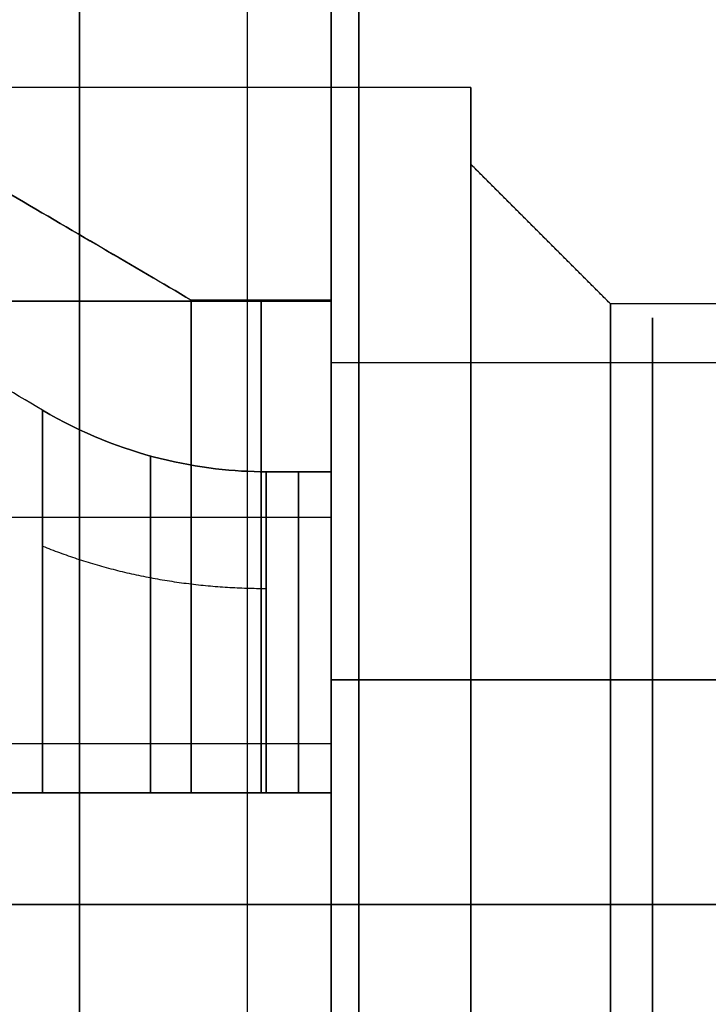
# Model space of a CAD drawing. Header units: millimetres. Extents: x -66 to 114, y 79 to 395.
# Tile 133 of 211: x 89.74 to 92.2, y 144.62 to 148.14. Entities that reach past the tile are written whole.
import ezdxf

# ---------------------------------------------------------------- set-up
doc = ezdxf.new("R2010")
doc.units = ezdxf.units.MM
doc.layers.add('Layer 01', color=7, linetype='Continuous', true_color=0x000000)

msp = doc.modelspace()

# ---------------------------------------------------------------- linework, layer by layer
at = {"layer": 'Layer 01'}
for p, q in [((89.95, 129.9733, 0.45), (89.95, 159.9733, 0.45)), ((89.95, 129.9733, -37.55), (89.95, 159.9733, -37.55)), ((91.35, 147.8983, -25.15), (91.35, 147.6233, -25.15)), ((91.35, 147.8983, -18.55), (91.35, 147.6233, -18.55)), ((91.35, 147.8983, -11.95), (91.35, 147.6233, -11.95)), ((91.85, 147.1233, -18.55), (91.35, 147.6233, -18.55)), ((89.1552, 147.1336, -25.55), (90.85, 147.1336, -25.55)), ((90.85, 147.1336, -24.75), (89.1552, 147.1336, -24.75)), ((89.1552, 147.1336, -18.95), (90.85, 147.1336, -18.95)), ((90.85, 147.1336, -18.15), (89.1552, 147.1336, -18.15)), ((89.1552, 147.1336, -12.35), (90.85, 147.1336, -12.35)), ((90.85, 147.1336, -11.55), (89.1552, 147.1336, -11.55)), ((93.75, 147.1233, -11.95), (91.85, 147.1233, -11.95)), ((93.75, 147.1233, -18.55), (91.85, 147.1233, -18.55)), ((93.75, 147.1233, -25.15), (91.85, 147.1233, -25.15)), ((90.85, 146.4733, -25.15), (90.85, 147.0733, -25.15)), ((90.85, 146.4733, -18.55), (90.85, 147.0733, -18.55)), ((90.85, 146.4733, -11.95), (90.85, 147.0733, -11.95)), ((90.85, 146.9132, -24.3456), (93.15, 146.9132, -24.3456)), ((90.85, 146.9132, -17.7456), (93.15, 146.9132, -17.7456)), ((90.85, 146.9132, -11.1456), (93.15, 146.9132, -11.1456)), ((90.85, 146.7614, -26.4317), (90.85, 146.6369, -26.4317)), ((90.85, 146.7614, -23.8683), (90.85, 146.6369, -23.8683)), ((90.85, 146.7614, -19.8317), (90.85, 146.6369, -19.8317)), ((90.85, 146.7614, -17.2683), (90.85, 146.6369, -17.2683)), ((90.85, 146.7614, -13.2317), (90.85, 146.6369, -13.2317)), ((90.85, 146.7614, -10.6683), (90.85, 146.6369, -10.6683)), ((90.85, 146.3589, -24.5754), (89.05, 146.3589, -24.5754)), ((90.85, 146.3589, -17.9754), (89.05, 146.3589, -17.9754)), ((90.85, 146.3589, -11.3754), (89.05, 146.3589, -11.3754)), ((90.85, 146.255, -26.9381), (90.85, 146.255, -26.8135)), ((90.85, 146.255, -23.4865), (90.85, 146.255, -23.3619)), ((90.85, 146.255, -20.3381), (90.85, 146.255, -20.2135)), ((90.85, 146.255, -16.8865), (90.85, 146.255, -16.7619)), ((90.85, 146.255, -13.7381), (90.85, 146.255, -13.6135)), ((90.85, 146.255, -10.2865), (90.85, 146.255, -10.1619)), ((90.85, 145.7777, -20.4898), (93.15, 145.7777, -20.4898)), ((90.85, 145.7777, -13.8898), (93.15, 145.7777, -13.8898)), ((90.85, 145.7777, -13.8898), (93.15, 145.7777, -13.8898)), ((90.85, 145.5479, -26.5356), (89.05, 145.5479, -26.5356)), ((90.85, 145.3733, -27.3102), (89.1552, 145.3733, -27.3102)), ((90.85, 145.3733, -22.9898), (89.1552, 145.3733, -22.9898)), ((90.85, 145.3733, -20.7102), (89.1552, 145.3733, -20.7102)), ((90.85, 145.3733, -16.3898), (89.1552, 145.3733, -16.3898)), ((90.85, 145.3733, -14.1102), (89.1552, 145.3733, -14.1102)), ((90.85, 145.3733, -9.7898), (89.1552, 145.3733, -9.7898)), ((90.85, 145.2357, -31.4473), (90.85, 145.2357, -31.0472)), ((90.85, 145.2357, -6.0528), (90.85, 145.2357, -5.6527)), ((90.85, 144.9941, -30.6), (90.85, 144.9941, -30.5)), ((90.85, 144.9941, -6.6), (90.85, 144.9941, -6.5)), ((90.55, 144.9733, -5.75), (86.85, 144.9733, -5.75)), ((90.55, 144.9733, -31.35), (86.85, 144.9733, -31.35)), ((91.35, 144.9733, -22.225), (87.05, 144.9733, -22.225)), ((91.35, 144.9733, -15.625), (87.05, 144.9733, -15.625)), ((91.35, 144.9733, -9.025), (87.05, 144.9733, -9.025)), ((91.35, 144.9733, -14.875), (87.05, 144.9733, -14.875)), ((91.35, 144.9733, -21.475), (87.05, 144.9733, -21.475)), ((91.35, 144.9733, -28.075), (87.05, 144.9733, -28.075)), ((90.95, 144.9733, 0.45), (88.95, 144.9733, 0.45)), ((88.95, 144.9733, -37.55), (90.95, 144.9733, -37.55)), ((90.85, 144.9733, -6.05), (90.55, 144.9733, -5.75)), ((90.85, 144.9733, -31.05), (90.55, 144.9733, -31.35)), ((93.95, 144.9733, -30.5), (90.85, 144.9733, -30.5)), ((93.95, 144.9733, -6.6), (90.85, 144.9733, -6.6)), ((90.85, 144.9733, -27.25), (90.85, 144.9733, -26.65)), ((90.85, 144.9733, -23.65), (90.85, 144.9733, -23.05)), ((90.85, 144.9733, -20.65), (90.85, 144.9733, -20.05)), ((90.85, 144.9733, -17.05), (90.85, 144.9733, -16.45)), ((90.85, 144.9733, -14.05), (90.85, 144.9733, -13.45)), ((90.85, 144.9733, -10.45), (90.85, 144.9733, -9.85)), ((90.95, 144.9733, -37.5), (94.85, 144.9733, -37.5)), ((90.95, 144.9733, 0.4), (94.85, 144.9733, 0.4)), ((90.95, 144.9733, -37.5), (90.95, 144.9733, -32.9)), ((90.95, 144.9733, -4.2), (90.95, 144.9733, 0.4)), ((90.95, 144.9733, 0.45), (90.95, 144.9733, -4.2)), ((90.95, 144.9733, -32.9), (90.95, 144.9733, -37.55)), ((91.85, 144.9733, -9.8), (91.35, 144.9733, -9.3)), ((91.85, 144.9733, -23), (91.35, 144.9733, -22.5)), ((91.85, 144.9733, -27.3), (91.35, 144.9733, -27.8)), ((91.85, 144.9733, -14.1), (91.35, 144.9733, -14.6)), ((91.35, 144.9733, -28.075), (91.35, 144.9733, -27.8)), ((91.35, 144.9733, -22.5), (91.35, 144.9733, -22.225)), ((91.35, 144.9733, -21.475), (91.35, 144.9733, -21.2)), ((91.35, 144.9733, -15.9), (91.35, 144.9733, -15.625)), ((91.35, 144.9733, -14.875), (91.35, 144.9733, -14.6)), ((91.35, 144.9733, -9.3), (91.35, 144.9733, -9.025))]:
    msp.add_line(p, q, dxfattribs=at)
at = {"layer": 'Layer 01', "extrusion": (-1, -1.01795e-16, -1.00808e-31)}
msp.add_arc((-144.9733, -18.55, -90.95), 14.35, 90, 270, dxfattribs=at)
msp.add_arc((-144.9733, -18.55, -90.95), 14.35, 90, 270, dxfattribs=at)
at = {"layer": 'Layer 01', "extrusion": (1, 0, 0)}
for centre, radius, start, end in [((144.9733, -18.55, 89.95), 14.35, 270, 90), ((144.9733, -25.15, 92), 2.1, 292.5227, 112.5227), ((144.9733, -18.55, 92), 2.1, 292.5227, 112.5227), ((144.9733, -11.95, 92), 2.1, 292.5227, 112.5227), ((144.9733, -11.95, 92), 2.1, 112.5227, 292.5227), ((144.9733, -18.55, 92), 2.1, 112.5227, 292.5227), ((144.9733, -25.15, 92), 2.1, 112.5227, 292.5227), ((144.9733, -18.55, 89.95), 14.35, 90, 270)]:
    msp.add_arc(centre, radius, start, end, dxfattribs=at)
at = {"layer": 'Layer 01', "extrusion": (1, 1.11114e-15, -1.98925e-17)}
msp.add_arc((144.9733, -18.55, 90.55), 12.8, 0, 175.5192, dxfattribs=at)
at = {"layer": 'Layer 01', "extrusion": (-1, -1.11342e-15, 3.82889e-17)}
msp.add_arc((-144.9733, -18.55, -90.55), 12.8, 180, 355.5192, dxfattribs=at)
at = {"layer": 'Layer 01', "extrusion": (-1, 1.36025e-15, 2.88818e-16)}
msp.add_arc((-144.9733, -18.55, -90.85), 12.9, 90, 168.82546, dxfattribs=at)
at = {"layer": 'Layer 01', "extrusion": (-1, 2.28326e-17, -1.39421e-15)}
msp.add_arc((-144.9733, -18.55, -90.85), 12.9, 191.17454, 270, dxfattribs=at)
at = {"layer": 'Layer 01', "extrusion": (1, 1.01795e-16, -5.89662e-16)}
msp.add_arc((144.9733, -18.55, 90.85), 12.05, 270, 90, dxfattribs=at)
at = {"layer": 'Layer 01', "extrusion": (-1, 7.67558e-19, 1.91582e-17)}
msp.add_arc((-144.9733, -18.55, -90.85), 12.5, 4.58857, 180, dxfattribs=at)
at = {"layer": 'Layer 01', "extrusion": (-1, -1.5391e-18, 3.8416e-17)}
msp.add_arc((-144.9733, -18.55, -90.85), 12.5, 180, 355.41143, dxfattribs=at)
at = {"layer": 'Layer 01', "extrusion": (1, 2.41846e-18, -5.76998e-17)}
msp.add_arc((144.9733, -18.55, 90.85), 11.95, 184.80024, 0, dxfattribs=at)
at = {"layer": 'Layer 01', "extrusion": (1, 5.94037e-16, -3.82696e-17)}
msp.add_arc((144.9733, -18.55, 90.85), 11.95, 0, 175.19976, dxfattribs=at)
at = {"layer": 'Layer 01', "extrusion": (-1, 4.68102e-32, 3.85395e-17)}
for centre, start, end in [((-144.9733, -25.15, -91.35), 0, 180), ((-144.9733, -18.55, -91.35), 0, 180), ((-144.9733, -18.55, -91.35), 180, 0), ((-144.9733, -25.15, -91.35), 180, 0)]:
    msp.add_arc(centre, 2.925, start, end, dxfattribs=at)
at = {"layer": 'Layer 01', "extrusion": (-1, 1.17025e-32, 3.85395e-17)}
msp.add_arc((-144.9733, -11.95, -91.35), 2.925, 0, 180, dxfattribs=at)
at = {"layer": 'Layer 01', "extrusion": (-1, -1.17025e-32, 3.85395e-17)}
msp.add_arc((-144.9733, -11.95, -91.35), 2.925, 180, 360, dxfattribs=at)
at = {"layer": 'Layer 01', "extrusion": (1, 2.44991e-16, -1.31379e-30)}
msp.add_arc((144.9733, -18.55, 91.35), 2.65, 270, 90, dxfattribs=at)
at = {"layer": 'Layer 01', "extrusion": (1, 0, -3.85395e-17)}
msp.add_arc((144.9733, -11.95, 91.35), 2.65, 0, 180, dxfattribs=at)
at = {"layer": 'Layer 01', "extrusion": (1, -5.16678e-32, -3.85395e-17)}
for start, end in [(360, 180), (180, 360)]:
    msp.add_arc((144.9733, -25.15, 91.35), 2.65, start, end, dxfattribs=at)
at = {"layer": 'Layer 01', "extrusion": (1, -1.2917e-32, -3.85395e-17)}
msp.add_arc((144.9733, -11.95, 91.35), 2.65, 180, 0, dxfattribs=at)
at = {"layer": 'Layer 01', "extrusion": (1, 6.94094e-13, -2.15279e-12)}
for centre in [(144.9733, -25.15, 90.35), (144.9733, -18.55, 90.35)]:
    msp.add_arc(centre, 2.2, 280.4757, 349.5243, dxfattribs=at)
at = {"layer": 'Layer 01', "extrusion": (1, 2.14709e-12, 6.96456e-13)}
for centre in [(144.9733, -25.15, 90.35), (144.9733, -11.95, 90.35)]:
    msp.add_arc(centre, 2.2, 10.4757, 79.5243, dxfattribs=at)
at = {"layer": 'Layer 01', "extrusion": (1, 2.15279e-12, 6.94095e-13)}
msp.add_arc((144.9733, -18.55, 90.35), 2.2, 10.4757, 79.5243, dxfattribs=at)
at = {"layer": 'Layer 01', "extrusion": (1, 6.96455e-13, -2.14709e-12)}
msp.add_arc((144.9733, -11.95, 90.35), 2.2, 280.4757, 349.5243, dxfattribs=at)
at = {"layer": 'Layer 01', "extrusion": (-1, 0, 0)}
for centre, radius, start, end in [((-144.9733, -25.15, -90.6), 2.2, 190.4757, 259.5243), ((-144.9733, -25.15, -90.6), 2.2, 100.4757, 169.5243), ((-144.9733, -18.55, -90.6), 2.2, 190.4757, 259.5243), ((-144.9733, -18.55, -90.6), 2.2, 100.4757, 169.5243), ((-144.9733, -11.95, -90.6), 2.2, 190.4757, 259.5243), ((-144.9733, -11.95, -90.6), 2.2, 100.4757, 169.5243), ((-144.9733, -25.15, -89.95), 1.5, 67.4773, 247.4773), ((-144.9733, -18.55, -89.95), 1.5, 67.4773, 247.4773), ((-144.9733, -11.95, -89.95), 1.5, 67.4773, 247.4773), ((-144.9733, -25.15, -90.734), 1.6, 194.4775, 255.5225), ((-144.9733, -25.15, -90.734), 1.6, 104.4775, 165.5225), ((-144.9733, -18.55, -90.734), 1.6, 194.4775, 255.5225), ((-144.9733, -18.55, -90.734), 1.6, 104.4775, 165.5225), ((-144.9733, -11.95, -90.734), 1.6, 194.4775, 255.5225), ((-144.9733, -11.95, -90.734), 1.6, 104.4775, 165.5225), ((-144.9733, -11.95, -89.95), 1.5, 247.4773, 67.4773), ((-144.9733, -18.55, -89.95), 1.5, 247.4773, 67.4773), ((-144.9733, -25.15, -89.95), 1.5, 247.4773, 67.4773)]:
    msp.add_arc(centre, radius, start, end, dxfattribs=at)
at = {"layer": 'Layer 01', "extrusion": (-1, 2.17012e-17, 1.17367e-16)}
msp.add_arc((-144.9733, -25.15, -90.85), 2.2, 190.4757, 259.5243, dxfattribs=at)
at = {"layer": 'Layer 01', "extrusion": (-1, 5.60286e-17, 5.60286e-17)}
for centre in [(-144.9733, -25.15, -90.85), (-144.9733, -18.55, -90.85)]:
    msp.add_arc(centre, 2.2, 100.4757, 169.5243, dxfattribs=at)
at = {"layer": 'Layer 01', "extrusion": (-1, -1.48914e-16, 1.48914e-16)}
msp.add_arc((-144.9733, -18.55, -90.85), 2.2, 190.4757, 259.5243, dxfattribs=at)
at = {"layer": 'Layer 01', "extrusion": (-1, 5.3248e-17, -5.3248e-17)}
msp.add_arc((-144.9733, -11.95, -90.85), 2.2, 190.4757, 259.5243, dxfattribs=at)
at = {"layer": 'Layer 01', "extrusion": (-1, 7.16382e-18, 7.16382e-18)}
msp.add_arc((-144.9733, -11.95, -90.85), 2.2, 100.4757, 169.5243, dxfattribs=at)
at = {"layer": 'Layer 01', "extrusion": (-1, 6.6097e-15, 0)}
msp.add_arc((-144.9733, -11.95, -91.85), 2.15, 90, 180, dxfattribs=at)
at = {"layer": 'Layer 01', "extrusion": (-1, -2.37906e-16, 0)}
msp.add_arc((-144.9733, -18.55, -91.85), 2.15, 90, 270, dxfattribs=at)
at = {"layer": 'Layer 01', "extrusion": (-1, 6.6097e-15, -4.34062e-31)}
msp.add_arc((-144.9733, -25.15, -91.85), 2.15, 90, 180, dxfattribs=at)
at = {"layer": 'Layer 01', "extrusion": (1, -6.57116e-15, -3.85395e-17)}
for centre in [(144.9733, -11.95, 91.85), (144.9733, -25.15, 91.85)]:
    msp.add_arc(centre, 2.15, 270, 0, dxfattribs=at)
at = {"layer": 'Layer 01', "extrusion": (1, 7.09081e-16, 0)}
for centre in [(144.9733, -25.15, 90.85), (144.9733, -18.55, 90.85), (144.9733, -11.95, 90.85)]:
    msp.add_arc(centre, 2.1, 349.0194, 10.9806, dxfattribs=at)
at = {"layer": 'Layer 01', "extrusion": (1, 5.89654e-17, -4.81407e-17)}
for centre in [(144.9733, -25.15, 90.85), (144.9733, -18.55, 90.85), (144.9733, -11.95, 90.85)]:
    msp.add_arc(centre, 2.1, 292.5227, 349.0194, dxfattribs=at)
at = {"layer": 'Layer 01', "extrusion": (1, 2.23849e-17, 2.23849e-17)}
for centre in [(144.9733, -25.15, 90.85), (144.9733, -18.55, 90.85)]:
    msp.add_arc(centre, 2.1, 10.9806, 79.0194, dxfattribs=at)
at = {"layer": 'Layer 01', "extrusion": (1, 1.38277e-14, 5.27495e-15)}
msp.add_arc((144.9733, -11.95, 90.85), 2.1, 10.9806, 79.0194, dxfattribs=at)
at = {"layer": 'Layer 01', "extrusion": (-1, 2.11065e-11, -2.11688e-11)}
for centre in [(-144.9733, -25.15, -89.8179), (-144.9733, -18.55, -89.8179)]:
    msp.add_arc(centre, 1.8144, 192.7363, 257.2637, dxfattribs=at)
at = {"layer": 'Layer 01', "extrusion": (-1, 2.11753e-11, 2.11131e-11)}
msp.add_arc((-144.9733, -25.15, -89.8179), 1.8144, 102.7363, 167.2637, dxfattribs=at)
at = {"layer": 'Layer 01', "extrusion": (-1, 2.11606e-11, 2.10983e-11)}
msp.add_arc((-144.9733, -18.55, -89.8179), 1.8144, 102.7363, 167.2637, dxfattribs=at)
at = {"layer": 'Layer 01', "extrusion": (-1, 2.11027e-11, -2.11753e-11)}
msp.add_arc((-144.9733, -11.95, -89.8179), 1.8144, 192.7363, 257.2637, dxfattribs=at)
at = {"layer": 'Layer 01', "extrusion": (-1, 2.117e-11, 2.1087e-11)}
msp.add_arc((-144.9733, -11.95, -89.8179), 1.8144, 102.7363, 167.2637, dxfattribs=at)
at = {"layer": 'Layer 01', "extrusion": (-1, -3.72509e-17, -1.54471e-17)}
for centre in [(-144.9733, -25.15, -90.85), (-144.9733, -18.55, -90.85), (-144.9733, -11.95, -90.85)]:
    msp.add_arc(centre, 1.5, 67.4773, 247.4773, dxfattribs=at)
at = {"layer": 'Layer 01', "extrusion": (1, -1.66802e-14, 4.31425e-15)}
for centre in [(144.9733, -25.15, 90.6179), (144.9733, -11.95, 90.6179)]:
    msp.add_arc(centre, 1.6, 284.4775, 345.5225, dxfattribs=at)
at = {"layer": 'Layer 01', "extrusion": (1, -4.19556e-15, -1.65615e-14)}
msp.add_arc((144.9733, -25.15, 90.6179), 1.6, 14.4775, 75.5225, dxfattribs=at)
at = {"layer": 'Layer 01', "extrusion": (1, -1.17099e-14, -1.30219e-14)}
msp.add_arc((144.9733, -18.55, 90.6179), 1.6, 284.4775, 345.5225, dxfattribs=at)
at = {"layer": 'Layer 01', "extrusion": (1, 1.96566e-14, -1.74412e-14)}
msp.add_arc((144.9733, -18.55, 90.6179), 1.6, 14.4775, 75.5225, dxfattribs=at)
at = {"layer": 'Layer 01', "extrusion": (1, 1.95734e-14, -1.75244e-14)}
msp.add_arc((144.9733, -11.95, 90.6179), 1.6, 14.4775, 75.5225, dxfattribs=at)
at = {"layer": 'Layer 01', "extrusion": (-1, 7.43467e-17, -7.43467e-17)}
msp.add_arc((-144.9733, -25.15, -90.85), 1.6, 194.4775, 255.5225, dxfattribs=at)
at = {"layer": 'Layer 01', "extrusion": (-1, 2.11078e-17, 2.11078e-17)}
msp.add_arc((-144.9733, -25.15, -90.85), 1.6, 104.4775, 165.5225, dxfattribs=at)
at = {"layer": 'Layer 01', "extrusion": (-1, 1.73155e-14, -4.94951e-15)}
msp.add_arc((-144.9733, -18.55, -90.85), 1.6, 194.4775, 255.5225, dxfattribs=at)
at = {"layer": 'Layer 01', "extrusion": (-1, 5.02284e-15, 1.73888e-14)}
for centre in [(-144.9733, -18.55, -90.85), (-144.9733, -11.95, -90.85)]:
    msp.add_arc(centre, 1.6, 104.4775, 165.5225, dxfattribs=at)
at = {"layer": 'Layer 01', "extrusion": (-1, 6.49526e-15, 5.87068e-15)}
msp.add_arc((-144.9733, -11.95, -90.85), 1.6, 194.4775, 255.5225, dxfattribs=at)
at = {"layer": 'Layer 01', "extrusion": (1, -1.10963e-16, 3.68653e-16)}
for centre in [(144.9733, -11.95, 90.85), (144.9733, -18.55, 90.85), (144.9733, -25.15, 90.85)]:
    msp.add_arc(centre, 2.1, 280.9806, 292.5227, dxfattribs=at)
at = {"layer": 'Layer 01', "extrusion": (1, 3.72509e-17, 1.54471e-17)}
for centre in [(144.9733, -11.95, 90.85), (144.9733, -18.55, 90.85), (144.9733, -25.15, 90.85)]:
    msp.add_arc(centre, 1.5, 112.5227, 292.5227, dxfattribs=at)
at = {"layer": 'Layer 01', "extrusion": (1, 8.81082e-30, 3.3067e-16)}
msp.add_arc((144.9733, -25.15, 90.85), 2.1, 79.0194, 100.9806, dxfattribs=at)
at = {"layer": 'Layer 01', "extrusion": (1, 4.40541e-30, 3.3067e-16)}
for start, end in [(79.0194, 100.9806), (259.0194, 280.9806)]:
    msp.add_arc((144.9733, -18.55, 90.85), 2.1, start, end, dxfattribs=at)
at = {"layer": 'Layer 01', "extrusion": (1, -1.15277e-27, 1.73053e-13)}
msp.add_arc((144.9733, -11.95, 90.85), 2.1, 79.0194, 100.9806, dxfattribs=at)
at = {"layer": 'Layer 01', "extrusion": (1, -7.34235e-31, 3.3067e-16)}
msp.add_arc((144.9733, -11.95, 90.85), 2.1, 259.0194, 280.9806, dxfattribs=at)
at = {"layer": 'Layer 01', "extrusion": (1, 1.46847e-30, 3.3067e-16)}
msp.add_arc((144.9733, -25.15, 90.85), 2.1, 259.0194, 280.9806, dxfattribs=at)
at = {"layer": 'Layer 01', "extrusion": (-1, -1.16588e-15, -6.61169e-17)}
msp.add_arc((-144.9733, -18.55, -90.85), 12.9, 270, 356.44449, dxfattribs=at)
at = {"layer": 'Layer 01', "extrusion": (-1, 8.28645e-18, 1.16563e-15)}
msp.add_arc((-144.9733, -18.55, -90.85), 12.9, 3.55551, 90, dxfattribs=at)
at = {"layer": 'Layer 01', "extrusion": (1, 1.28156e-15, -1.06663e-16)}
msp.add_arc((144.9733, -18.55, 90.85), 12.05, 90, 175.23969, dxfattribs=at)
at = {"layer": 'Layer 01', "extrusion": (1, -1.02041e-18, -1.10891e-18)}
msp.add_arc((144.9733, -18.55, 90.85), 12.05, 184.76031, 270, dxfattribs=at)
at = {"layer": 'Layer 01', "extrusion": (-1, -1.01795e-16, 1.00808e-31)}
msp.add_arc((-144.9733, -18.55, -90.95), 14.35, 270, 90, dxfattribs=at)
msp.add_arc((-144.9733, -18.55, -90.95), 14.35, 270, 90, dxfattribs=at)
at = {"layer": 'Layer 01', "extrusion": (1, 2.44991e-16, 1.31379e-30)}
msp.add_arc((144.9733, -18.55, 91.35), 2.65, 90, 270, dxfattribs=at)
at = {"layer": 'Layer 01', "extrusion": (-1, 0, 6.6097e-15)}
msp.add_arc((-144.9733, -11.95, -91.85), 2.15, 360, 90, dxfattribs=at)
at = {"layer": 'Layer 01', "extrusion": (-1, 8.71431e-29, 6.6097e-15)}
msp.add_arc((-144.9733, -25.15, -91.85), 2.15, 0, 90, dxfattribs=at)
at = {"layer": 'Layer 01', "extrusion": (1, -8.76542e-29, 6.6097e-15)}
msp.add_arc((144.9733, -25.15, 91.85), 2.15, 180, 270, dxfattribs=at)
at = {"layer": 'Layer 01', "extrusion": (1, 2.37906e-16, 0)}
msp.add_arc((144.9733, -18.55, 91.85), 2.15, 90, 270, dxfattribs=at)
at = {"layer": 'Layer 01', "extrusion": (1, 0, 6.6097e-15)}
msp.add_arc((144.9733, -11.95, 91.85), 2.15, 180, 270, dxfattribs=at)
at = {"layer": 'Layer 01'}
for points, degree in [([(90.95, 159.9733, 0.45), (90.95, 144.9733, 0.45), (90.95, 129.9733, 0.45)], 2), ([(90.95, 129.9733, -37.55), (90.95, 144.9733, -37.55), (90.95, 159.9733, -37.55)], 2), ([(90.95, 159.9233, -37.5), (90.95, 144.9733, -37.5), (90.95, 130.0233, -37.5)], 2), ([(90.95, 130.0233, 0.4), (90.95, 144.9733, 0.4), (90.95, 159.9233, 0.4)], 2), ([(91.35, 147.8983, -25.15), (89.2, 147.8983, -25.15), (87.05, 147.8983, -25.15)], 2), ([(91.35, 147.8983, -18.55), (89.2, 147.8983, -18.55), (87.05, 147.8983, -18.55)], 2), ([(91.35, 147.8983, -11.95), (89.2, 147.8983, -11.95), (87.05, 147.8983, -11.95)], 2), ([(91.85, 147.1233, -11.95), (91.6, 147.3733, -11.95), (91.35, 147.6233, -11.95)], 2), ([(91.85, 147.1233, -25.15), (91.6, 147.3733, -25.15), (91.35, 147.6233, -25.15)], 2), ([(89.682, 147.5278, -25.55), (89.9226, 147.3873, -25.55), (90.1452, 147.2569, -25.55), (90.35, 147.1367, -25.55)], 3), ([(89.682, 147.5278, -18.95), (89.9226, 147.3873, -18.95), (90.1452, 147.2569, -18.95), (90.35, 147.1367, -18.95)], 3), ([(89.682, 147.5278, -12.35), (89.9226, 147.3873, -12.35), (90.1452, 147.2569, -12.35), (90.35, 147.1367, -12.35)], 3), ([(90.35, 147.1367, -24.75), (90.1456, 147.2566, -24.75), (89.923, 147.387, -24.75), (89.682, 147.5278, -24.75)], 3), ([(90.35, 147.1367, -18.15), (90.1456, 147.2566, -18.15), (89.923, 147.387, -18.15), (89.682, 147.5278, -18.15)], 3), ([(90.35, 147.1367, -11.55), (90.1456, 147.2566, -11.55), (89.923, 147.387, -11.55), (89.682, 147.5278, -11.55)], 3), ([(89.8179, 146.743, -25.55), (89.5953, 146.8743, -25.55), (89.3726, 147.0055, -25.55), (89.15, 147.1367, -25.55)], 3), ([(89.8179, 146.743, -24.75), (89.5953, 146.8743, -24.75), (89.3726, 147.0055, -24.75), (89.15, 147.1367, -24.75)], 3), ([(89.8179, 146.743, -18.95), (89.5953, 146.8743, -18.95), (89.3726, 147.0055, -18.95), (89.15, 147.1367, -18.95)], 3), ([(89.8179, 146.743, -18.15), (89.5953, 146.8743, -18.15), (89.3726, 147.0055, -18.15), (89.15, 147.1367, -18.15)], 3), ([(89.8179, 146.743, -12.35), (89.5953, 146.8743, -12.35), (89.3726, 147.0055, -12.35), (89.15, 147.1367, -12.35)], 3), ([(89.8179, 146.743, -11.55), (89.5953, 146.8743, -11.55), (89.3726, 147.0055, -11.55), (89.15, 147.1367, -11.55)], 3), ([(90.35, 147.1367, -25.55), (90.6, 147.1367, -25.55), (90.85, 147.1367, -25.55)], 2), ([(90.85, 147.1367, -24.75), (90.6, 147.1367, -24.75), (90.35, 147.1367, -24.75)], 2), ([(90.35, 147.1367, -18.95), (90.6, 147.1367, -18.95), (90.85, 147.1367, -18.95)], 2), ([(90.85, 147.1367, -18.15), (90.6, 147.1367, -18.15), (90.35, 147.1367, -18.15)], 2), ([(90.35, 147.1367, -12.35), (90.6, 147.1367, -12.35), (90.85, 147.1367, -12.35)], 2), ([(90.85, 147.1367, -11.55), (90.6, 147.1367, -11.55), (90.35, 147.1367, -11.55)], 2), ([(90.85, 147.0349, -25.55), (90.85, 147.0858, -25.55), (90.85, 147.1367, -25.55)], 2), ([(90.85, 147.1367, -24.75), (90.85, 147.0858, -24.75), (90.85, 147.0349, -24.75)], 2), ([(90.85, 147.0349, -18.95), (90.85, 147.0858, -18.95), (90.85, 147.1367, -18.95)], 2), ([(90.85, 147.1367, -18.15), (90.85, 147.0858, -18.15), (90.85, 147.0349, -18.15)], 2), ([(90.85, 147.0349, -12.35), (90.85, 147.0858, -12.35), (90.85, 147.1367, -12.35)], 2), ([(90.85, 147.1367, -11.55), (90.85, 147.0858, -11.55), (90.85, 147.0349, -11.55)], 2), ([(90.85, 146.5225, -24.75), (90.85, 146.7787, -24.75), (90.85, 147.0349, -24.75)], 2), ([(90.85, 147.0349, -25.55), (90.85, 146.7787, -25.55), (90.85, 146.5225, -25.55)], 2), ([(90.85, 147.0349, -18.95), (90.85, 146.7787, -18.95), (90.85, 146.5225, -18.95)], 2), ([(90.85, 146.5225, -18.15), (90.85, 146.7787, -18.15), (90.85, 147.0349, -18.15)], 2), ([(90.85, 147.0349, -12.35), (90.85, 146.7787, -12.35), (90.85, 146.5225, -12.35)], 2), ([(90.85, 146.5225, -11.55), (90.85, 146.7787, -11.55), (90.85, 147.0349, -11.55)], 2), ([(90.6179, 146.5225, -25.55), (90.734, 146.5225, -25.55), (90.85, 146.5225, -25.55)], 2), ([(90.85, 146.5225, -24.75), (90.734, 146.5225, -24.75), (90.6179, 146.5225, -24.75)], 2), ([(90.6179, 146.5225, -18.95), (90.734, 146.5225, -18.95), (90.85, 146.5225, -18.95)], 2), ([(90.85, 146.5225, -18.15), (90.734, 146.5225, -18.15), (90.6179, 146.5225, -18.15)], 2), ([(90.6179, 146.5225, -12.35), (90.734, 146.5225, -12.35), (90.85, 146.5225, -12.35)], 2), ([(90.85, 146.5225, -11.55), (90.734, 146.5225, -11.55), (90.6179, 146.5225, -11.55)], 2), ([(93.15, 145.7777, -27.0898), (92, 145.7777, -27.0898), (90.85, 145.7777, -27.0898)], 2), ([(93.15, 145.7777, -20.4898), (92, 145.7777, -20.4898), (90.85, 145.7777, -20.4898)], 2), ([(93.15, 145.7777, -13.8898), (92, 145.7777, -13.8898), (90.85, 145.7777, -13.8898)], 2), ([(90.85, 145.5479, -26.5356), (89.95, 145.5479, -26.5356), (89.05, 145.5479, -26.5356)], 2), ([(90.85, 145.5479, -19.9356), (89.95, 145.5479, -19.9356), (89.05, 145.5479, -19.9356)], 2), ([(90.85, 145.5479, -13.3356), (89.95, 145.5479, -13.3356), (89.05, 145.5479, -13.3356)], 2), ([(89.8179, 145.3733, -26.9197), (89.5953, 145.3733, -27.0509), (89.3726, 145.3733, -27.1821), (89.15, 145.3733, -27.3133)], 3), ([(89.15, 145.3733, -22.9867), (89.3726, 145.3733, -23.1179), (89.5953, 145.3733, -23.2491), (89.8179, 145.3733, -23.3803)], 3), ([(89.8179, 145.3733, -20.3197), (89.5953, 145.3733, -20.4509), (89.3726, 145.3733, -20.5821), (89.15, 145.3733, -20.7133)], 3), ([(89.15, 145.3733, -16.3867), (89.3726, 145.3733, -16.5179), (89.5953, 145.3733, -16.6491), (89.8179, 145.3733, -16.7803)], 3), ([(89.8179, 145.3733, -13.7197), (89.5953, 145.3733, -13.8509), (89.3726, 145.3733, -13.9821), (89.15, 145.3733, -14.1133)], 3), ([(89.15, 145.3733, -9.7867), (89.3726, 145.3733, -9.9179), (89.5953, 145.3733, -10.0491), (89.8179, 145.3733, -10.1803)], 3), ([(89.682, 145.3733, -22.5955), (89.9226, 145.3734, -22.7361), (90.1452, 145.3734, -22.8665), (90.35, 145.3733, -22.9867)], 3), ([(89.682, 145.3733, -15.9955), (89.9226, 145.3734, -16.1361), (90.1452, 145.3734, -16.2665), (90.35, 145.3733, -16.3867)], 3), ([(89.682, 145.3733, -9.3955), (89.9226, 145.3734, -9.5361), (90.1452, 145.3734, -9.6665), (90.35, 145.3733, -9.7867)], 3), ([(90.35, 145.3733, -27.3133), (90.1456, 145.3733, -27.4333), (89.923, 145.3733, -27.5637), (89.682, 145.3733, -27.7045)], 3), ([(90.35, 145.3733, -20.7133), (90.1456, 145.3733, -20.8333), (89.923, 145.3733, -20.9637), (89.682, 145.3733, -21.1045)], 3), ([(90.35, 145.3733, -14.1133), (90.1456, 145.3733, -14.2333), (89.923, 145.3733, -14.3637), (89.682, 145.3733, -14.5045)], 3), ([(90.85, 145.3733, -27.3133), (90.6, 145.3733, -27.3133), (90.35, 145.3733, -27.3133)], 2), ([(90.35, 145.3733, -22.9867), (90.6, 145.3733, -22.9867), (90.85, 145.3733, -22.9867)], 2), ([(90.85, 145.3733, -20.7133), (90.6, 145.3733, -20.7133), (90.35, 145.3733, -20.7133)], 2), ([(90.35, 145.3733, -16.3867), (90.6, 145.3733, -16.3867), (90.85, 145.3733, -16.3867)], 2), ([(90.85, 145.3733, -14.1133), (90.6, 145.3733, -14.1133), (90.35, 145.3733, -14.1133)], 2), ([(90.35, 145.3733, -9.7867), (90.6, 145.3733, -9.7867), (90.85, 145.3733, -9.7867)], 2), ([(90.85, 145.3733, -26.6992), (90.734, 145.3733, -26.6992), (90.6179, 145.3733, -26.6992)], 2), ([(90.6179, 145.3733, -23.6008), (90.734, 145.3733, -23.6008), (90.85, 145.3733, -23.6008)], 2), ([(90.85, 145.3733, -20.0992), (90.734, 145.3733, -20.0992), (90.6179, 145.3733, -20.0992)], 2), ([(90.6179, 145.3733, -17.0008), (90.734, 145.3733, -17.0008), (90.85, 145.3733, -17.0008)], 2), ([(90.85, 145.3733, -13.4992), (90.734, 145.3733, -13.4992), (90.6179, 145.3733, -13.4992)], 2), ([(90.6179, 145.3733, -10.4008), (90.734, 145.3733, -10.4008), (90.85, 145.3733, -10.4008)], 2), ([(90.85, 145.3733, -27.3133), (90.85, 145.3733, -27.2624), (90.85, 145.3733, -27.2116)], 2), ([(90.85, 145.3733, -26.6992), (90.85, 145.3733, -26.9554), (90.85, 145.3733, -27.2116)], 2), ([(90.85, 145.3733, -23.0884), (90.85, 145.3733, -23.3446), (90.85, 145.3733, -23.6008)], 2), ([(90.85, 145.3733, -23.0884), (90.85, 145.3733, -23.0376), (90.85, 145.3733, -22.9867)], 2), ([(90.85, 145.3733, -20.7133), (90.85, 145.3733, -20.6624), (90.85, 145.3733, -20.6116)], 2), ([(90.85, 145.3733, -20.0992), (90.85, 145.3733, -20.3554), (90.85, 145.3733, -20.6116)], 2), ([(90.85, 145.3733, -16.4884), (90.85, 145.3733, -16.7446), (90.85, 145.3733, -17.0008)], 2), ([(90.85, 145.3733, -16.4884), (90.85, 145.3733, -16.4376), (90.85, 145.3733, -16.3867)], 2), ([(90.85, 145.3733, -14.1133), (90.85, 145.3733, -14.0624), (90.85, 145.3733, -14.0116)], 2), ([(90.85, 145.3733, -13.4992), (90.85, 145.3733, -13.7554), (90.85, 145.3733, -14.0116)], 2), ([(90.85, 145.3733, -9.8884), (90.85, 145.3733, -10.1446), (90.85, 145.3733, -10.4008)], 2), ([(90.85, 145.3733, -9.8884), (90.85, 145.3733, -9.8376), (90.85, 145.3733, -9.7867)], 2), ([(79.85, 144.9733, -4.2), (85.4, 144.9733, -4.2), (90.95, 144.9733, -4.2)], 2), ([(90.95, 144.9733, -32.9), (85.4, 144.9733, -32.9), (79.85, 144.9733, -32.9)], 2), ([(82.65, 144.9733, -31.45), (86.75, 144.9733, -31.45), (90.85, 144.9733, -31.45)], 2), ([(90.85, 144.9733, -5.65), (86.75, 144.9733, -5.65), (82.65, 144.9733, -5.65)], 2), ([(90.95, 144.9733, -4.2), (89.95, 144.9733, -4.2), (88.95, 144.9733, -4.2)], 2), ([(88.95, 144.9733, -32.9), (89.95, 144.9733, -32.9), (90.95, 144.9733, -32.9)], 2), ([(93.85, 144.9733, -6.5), (92.35, 144.9733, -6.5), (90.85, 144.9733, -6.5)], 2), ([(90.85, 144.9733, -30.6), (92.35, 144.9733, -30.6), (93.85, 144.9733, -30.6)], 2), ([(91.35, 144.9733, -15.9), (91.6, 144.9733, -16.15), (91.85, 144.9733, -16.4)], 2), ([(91.85, 144.9733, -20.7), (91.6, 144.9733, -20.95), (91.35, 144.9733, -21.2)], 2), ([(91.85, 144.9733, -9.8), (92.8, 144.9733, -9.8), (93.75, 144.9733, -9.8)], 2), ([(93.75, 144.9733, -14.1), (92.8, 144.9733, -14.1), (91.85, 144.9733, -14.1)], 2), ([(91.85, 144.9733, -16.4), (92.8, 144.9733, -16.4), (93.75, 144.9733, -16.4)], 2), ([(93.75, 144.9733, -20.7), (92.8, 144.9733, -20.7), (91.85, 144.9733, -20.7)], 2), ([(91.85, 144.9733, -23), (92.8, 144.9733, -23), (93.75, 144.9733, -23)], 2), ([(93.75, 144.9733, -27.3), (92.8, 144.9733, -27.3), (91.85, 144.9733, -27.3)], 2)]:
    msp.add_open_spline(points, degree=degree, dxfattribs=at)
for points in [[(90.6179, 146.5225, -25.55), (90.5038, 146.5225, -25.55), (90.3756, 146.5354, -25.5493), (90.1027, 146.6039, -25.5492), (89.9582, 146.66, -25.55), (89.8179, 146.743, -25.55)], [(89.8179, 146.743, -24.75), (89.9582, 146.66, -24.75), (90.1027, 146.6039, -24.7508), (90.3756, 146.5354, -24.7507), (90.5038, 146.5225, -24.75), (90.6179, 146.5225, -24.75)], [(90.6179, 146.5225, -18.95), (90.5038, 146.5225, -18.95), (90.3756, 146.5354, -18.9493), (90.1027, 146.6039, -18.9492), (89.9582, 146.66, -18.95), (89.8179, 146.743, -18.95)], [(89.8179, 146.743, -18.15), (89.9582, 146.66, -18.15), (90.1027, 146.6039, -18.1508), (90.3756, 146.5354, -18.1507), (90.5038, 146.5225, -18.15), (90.6179, 146.5225, -18.15)], [(90.6179, 146.5225, -12.35), (90.5038, 146.5225, -12.35), (90.3756, 146.5354, -12.3493), (90.1027, 146.6039, -12.3492), (89.9582, 146.66, -12.35), (89.8179, 146.743, -12.35)], [(89.8179, 146.743, -11.55), (89.9582, 146.66, -11.55), (90.1027, 146.6039, -11.5508), (90.3756, 146.5354, -11.5507), (90.5038, 146.5225, -11.55), (90.6179, 146.5225, -11.55)], [(89.8179, 145.3733, -26.9197), (89.9582, 145.3733, -26.8367), (90.1027, 145.3725, -26.7806), (90.3756, 145.3726, -26.712), (90.5038, 145.3733, -26.6992), (90.6179, 145.3733, -26.6992)], [(90.6179, 145.3733, -23.6008), (90.5038, 145.3733, -23.6008), (90.3756, 145.3726, -23.588), (90.1027, 145.3725, -23.5194), (89.9582, 145.3733, -23.4633), (89.8179, 145.3733, -23.3803)], [(89.8179, 145.3733, -20.3197), (89.9582, 145.3733, -20.2367), (90.1027, 145.3725, -20.1806), (90.3756, 145.3726, -20.112), (90.5038, 145.3733, -20.0992), (90.6179, 145.3733, -20.0992)], [(90.6179, 145.3733, -17.0008), (90.5038, 145.3733, -17.0008), (90.3756, 145.3726, -16.988), (90.1027, 145.3725, -16.9194), (89.9582, 145.3733, -16.8633), (89.8179, 145.3733, -16.7803)], [(89.8179, 145.3733, -13.7197), (89.9582, 145.3733, -13.6367), (90.1027, 145.3725, -13.5806), (90.3756, 145.3726, -13.512), (90.5038, 145.3733, -13.4992), (90.6179, 145.3733, -13.4992)], [(90.6179, 145.3733, -10.4008), (90.5038, 145.3733, -10.4008), (90.3756, 145.3726, -10.388), (90.1027, 145.3725, -10.3194), (89.9582, 145.3733, -10.2633), (89.8179, 145.3733, -10.1803)]]:
    msp.add_open_spline(points, degree=3, knots=[0, 0, 0, 0, 0.4211804, 0.4211804, 0.8423608, 0.8423608, 0.8423608, 0.8423608], dxfattribs=at)
for points, weights in [([(90.2038, 145.3726, -26.7556), (90.2038, 145.9827, -26.6039), (90.2038, 146.4273, -26.1594), (90.2038, 146.579, -25.5492)], [0.975096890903, 0.882028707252, 0.882028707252, 0.975096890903]), ([(90.2038, 146.579, -24.7508), (90.2038, 146.4273, -24.1406), (90.2038, 145.9827, -23.6961), (90.2038, 145.3726, -23.5444)], [0.975096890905, 0.882028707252, 0.882028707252, 0.975096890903]), ([(90.2038, 145.3726, -20.1556), (90.2038, 145.9827, -20.0039), (90.2038, 146.4273, -19.5594), (90.2038, 146.579, -18.9492)], [0.975096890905, 0.882028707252, 0.882028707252, 0.975096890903]), ([(90.2038, 146.579, -18.1508), (90.2038, 146.4273, -17.5406), (90.2038, 145.9827, -17.0961), (90.2038, 145.3726, -16.9444)], [0.975096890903, 0.882028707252, 0.882028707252, 0.975096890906]), ([(90.2038, 145.3726, -13.5556), (90.2038, 145.9827, -13.4039), (90.2038, 146.4273, -12.9594), (90.2038, 146.579, -12.3492)], [0.975096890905, 0.882028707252, 0.882028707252, 0.975096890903]), ([(90.2038, 146.579, -11.5508), (90.2038, 146.4273, -10.9406), (90.2038, 145.9827, -10.4961), (90.2038, 145.3726, -10.3444)], [0.975096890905, 0.882028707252, 0.882028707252, 0.975096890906]), ([(89.8179, 146.2563, -26.4329), (90.0626, 146.1564, -26.3331), (90.3354, 146.1047, -26.2814), (90.6179, 146.1047, -26.2814)], [0.920986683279, 0.900065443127, 0.900065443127, 0.920986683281]), ([(89.8179, 146.2563, -23.8671), (90.0626, 146.1564, -23.9669), (90.3354, 146.1047, -24.0186), (90.6179, 146.1047, -24.0186)], [0.920986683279, 0.900065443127, 0.900065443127, 0.920986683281]), ([(89.8179, 146.2563, -19.8329), (90.0626, 146.1564, -19.7331), (90.3354, 146.1047, -19.6814), (90.6179, 146.1047, -19.6814)], [0.920986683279, 0.900065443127, 0.900065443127, 0.920986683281]), ([(89.8179, 146.2563, -17.2671), (90.0626, 146.1564, -17.3669), (90.3354, 146.1047, -17.4186), (90.6179, 146.1047, -17.4186)], [0.920986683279, 0.900065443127, 0.900065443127, 0.920986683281]), ([(89.8179, 146.2563, -13.2329), (90.0626, 146.1564, -13.1331), (90.3354, 146.1047, -13.0814), (90.6179, 146.1047, -13.0814)], [0.920986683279, 0.900065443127, 0.900065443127, 0.920986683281]), ([(89.8179, 146.2563, -10.6671), (90.0626, 146.1564, -10.7669), (90.3354, 146.1047, -10.8186), (90.6179, 146.1047, -10.8186)], [0.920986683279, 0.900065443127, 0.900065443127, 0.920986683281])]:
    msp.add_rational_spline(points, weights, degree=3, dxfattribs=at)

doc.saveas('drawing.dxf')
